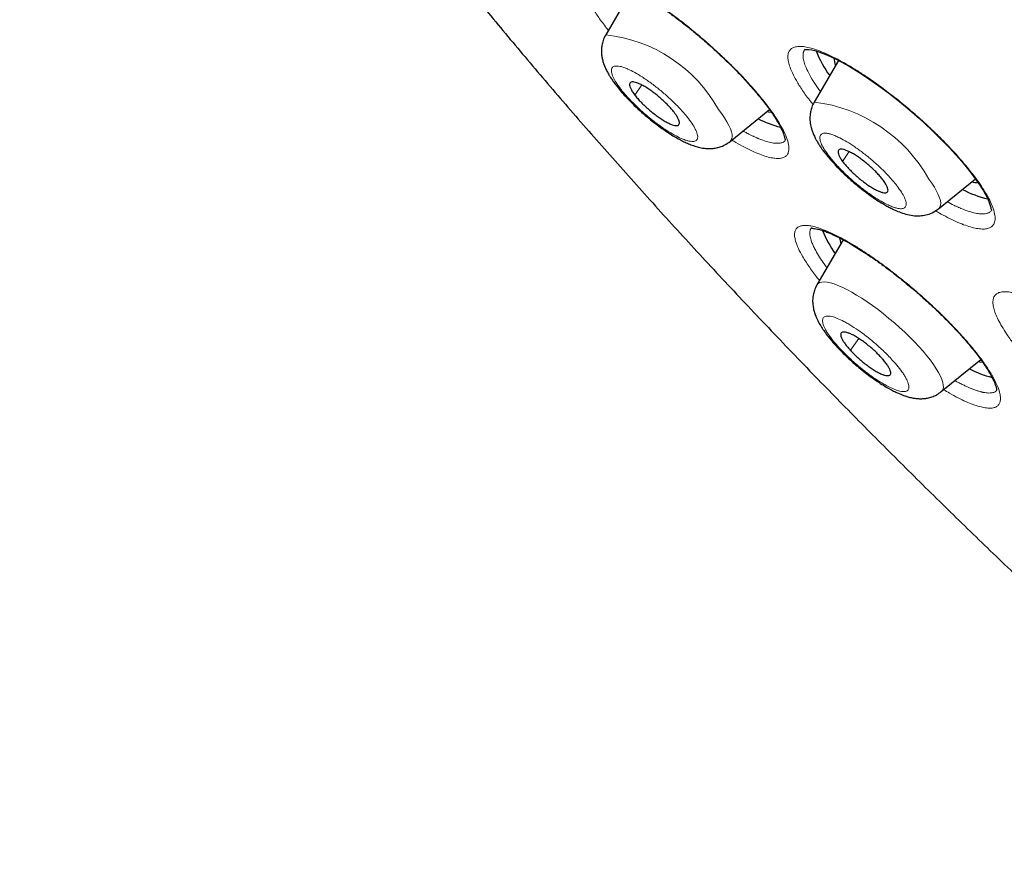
# Model space of a CAD drawing. Header units: millimetres. Extents: x 8 to 1352, y 12 to 1248.
# Tile 86 of 119: x 1141 to 1159, y 574 to 590. Entities that reach past the tile are written whole.
import ezdxf

# ---------------------------------------------------------------- set-up
doc = ezdxf.new("R2010")
doc.units = ezdxf.units.MM

msp = doc.modelspace()

# ---------------------------------------------------------------- linework, layer by layer
at = {"color": 7, "linetype": 'Continuous', "lineweight": 30}
for p, q in [((1152, 590.345), (1151.502, 589.492)), ((1155.844, 589.015), (1155.39, 588.238)), ((1153.821, 587.503), (1154.557, 588.099)), ((1157.709, 586.249), (1158.397, 586.807)), ((1155.933, 585.67), (1155.441, 584.828)), ((1157.76, 582.838), (1158.497, 583.436))]:
    msp.add_line(p, q, dxfattribs=at)
at = {"color": 252, "linetype": 'Continuous', "lineweight": 0}
for p, q in [((1152.173, 588.558), (1152.046, 588.368)), ((1156.041, 587.314), (1155.921, 587.132)), ((1156.224, 583.828), (1156.065, 583.609))]:
    msp.add_line(p, q, dxfattribs=at)
at = {"color": 7, "linetype": 'Continuous', "lineweight": 30, "flags": 128}
for points in [[(1155.218, 589.22), (1155.218, 589.22), (1155.224, 589.219), (1155.234, 589.22), (1155.249, 589.221), (1155.289, 589.219), (1155.347, 589.21), (1155.404, 589.197), (1155.476, 589.176), (1155.558, 589.147), (1155.636, 589.115), (1155.709, 589.082), (1155.776, 589.05), (1155.895, 588.988), (1156.043, 588.905), (1156.221, 588.796), (1156.407, 588.673), (1156.593, 588.543), (1156.774, 588.408), (1156.951, 588.271), (1157.124, 588.129), (1157.354, 587.929), (1157.577, 587.722), (1157.792, 587.511), (1157.915, 587.383), (1158.032, 587.255), (1158.144, 587.128), (1158.248, 587.002), (1158.337, 586.888), (1158.382, 586.827), (1158.42, 586.775), (1158.45, 586.731), (1158.477, 586.69), (1158.51, 586.64), (1158.546, 586.58), (1158.584, 586.513), (1158.619, 586.444), (1158.645, 586.387), (1158.662, 586.344), (1158.672, 586.311), (1158.679, 586.288), (1158.683, 586.272), (1158.687, 586.256), (1158.691, 586.24), (1158.694, 586.228), (1158.697, 586.219), (1158.696, 586.214), (1158.696, 586.214)], [(1154.512, 588.063), (1154.54, 588.058), (1154.591, 588.051)], [(1158.451, 583.398), (1158.48, 583.393), (1158.532, 583.387)]]:
    msp.add_lwpolyline(points, dxfattribs=at)
at = {"color": 252, "linetype": 'Continuous', "lineweight": 0, "flags": 128}
for points in [[(1153.821, 587.503), (1153.838, 587.521), (1153.853, 587.551), (1153.86, 587.589), (1153.858, 587.633), (1153.847, 587.684), (1153.827, 587.741), (1153.799, 587.804), (1153.763, 587.872), (1153.718, 587.945), (1153.666, 588.021), (1153.606, 588.102)], [(1157.709, 586.249), (1157.714, 586.253), (1157.734, 586.279), (1157.746, 586.313), (1157.749, 586.354), (1157.743, 586.401), (1157.728, 586.455), (1157.705, 586.514), (1157.673, 586.579), (1157.633, 586.649), (1157.585, 586.724), (1157.529, 586.802)], [(1157.343, 583.678), (1157.26, 583.766), (1157.172, 583.855), (1157.079, 583.945), (1156.984, 584.033), (1156.885, 584.12), (1156.785, 584.205), (1156.683, 584.288), (1156.581, 584.367), (1156.479, 584.442), (1156.378, 584.513), (1156.279, 584.579), (1156.182, 584.639), (1156.089, 584.694), (1155.999, 584.742), (1155.914, 584.784), (1155.834, 584.819), (1155.76, 584.846), (1155.692, 584.867), (1155.631, 584.879), (1155.577, 584.884), (1155.531, 584.881), (1155.492, 584.871), (1155.462, 584.853), (1155.441, 584.828), (1155.441, 584.828)], [(1157.76, 582.838), (1157.774, 582.851), (1157.791, 582.88), (1157.799, 582.916), (1157.798, 582.96), (1157.789, 583.009), (1157.771, 583.065), (1157.745, 583.127), (1157.71, 583.194), (1157.667, 583.266), (1157.616, 583.342), (1157.558, 583.422), (1157.492, 583.505), (1157.421, 583.59), (1157.343, 583.678)]]:
    msp.add_lwpolyline(points, dxfattribs=at)
at = {"color": 252, "linetype": 'Continuous', "lineweight": 0}
for centre, radius, start, end in [((1151.209, 586.761), 2.747, 29.2273, 83.8784), ((1155.046, 585.415), 2.844, 29.1975, 83.0582)]:
    msp.add_arc(centre, radius, start, end, dxfattribs=at)
at = {"color": 7, "linetype": 'Continuous', "lineweight": 30}
for centre, radius, start, end in [((1157.259, 589.897), 1.963, 201.0749, 216.3985), ((1156.229, 589.1), 0.474, 184.8424, 202.0047), ((1155.259, 589.7), 1.994, 242.7339, 255.5737), ((1158.439, 587.257), 0.522, 257.3267, 270.9902), ((1159.039, 588.269), 1.881, 241.9295, 257.2639), ((1157.369, 586.562), 1.961, 201.4309, 215.9397), ((1156.419, 585.797), 0.566, 188.98, 200.8659), ((1159.193, 585.024), 1.981, 242.7087, 255.7928)]:
    msp.add_arc(centre, radius, start, end, dxfattribs=at)
for points, knots in [([(1142.214, 609.987), (1142.2, 609.97), (1142.154, 609.914), (1142.088, 609.835), (1142.019, 609.752), (1141.968, 609.689), (1141.922, 609.634), (1141.878, 609.581), (1141.834, 609.526), (1141.788, 609.471), (1141.742, 609.413), (1141.695, 609.353), (1141.646, 609.291), (1141.595, 609.225), (1141.542, 609.153), (1141.485, 609.076), (1141.425, 608.991), (1141.362, 608.897), (1141.295, 608.794), (1141.224, 608.679), (1141.151, 608.551), (1141.075, 608.408), (1140.999, 608.251), (1140.923, 608.077), (1140.851, 607.888), (1140.787, 607.692), (1140.732, 607.493), (1140.685, 607.294), (1140.647, 607.088), (1140.616, 606.876), (1140.594, 606.66), (1140.579, 606.438), (1140.573, 606.211), (1140.575, 605.971), (1140.586, 605.726), (1140.606, 605.467), (1140.635, 605.203), (1140.674, 604.925), (1140.723, 604.642), (1140.781, 604.354), (1140.848, 604.061), (1140.924, 603.763), (1141.009, 603.461), (1141.103, 603.154), (1141.205, 602.841), (1141.316, 602.525), (1141.436, 602.203), (1141.564, 601.877), (1141.701, 601.547), (1141.846, 601.211), (1141.999, 600.872), (1142.16, 600.528), (1142.33, 600.179), (1142.507, 599.827), (1142.693, 599.47), (1142.886, 599.109), (1143.087, 598.744), (1143.296, 598.375), (1143.513, 598.002), (1143.737, 597.625), (1143.969, 597.245), (1144.209, 596.861), (1144.456, 596.473), (1144.71, 596.081), (1144.971, 595.686), (1145.24, 595.288), (1145.516, 594.887), (1145.799, 594.482), (1146.089, 594.074), (1146.386, 593.664), (1146.69, 593.25), (1147.001, 592.833), (1147.318, 592.414), (1147.642, 591.992), (1147.973, 591.567), (1148.31, 591.14), (1148.653, 590.71), (1149.003, 590.278), (1149.36, 589.844), (1149.722, 589.408), (1150.091, 588.969), (1150.465, 588.529), (1150.846, 588.087), (1151.233, 587.643), (1151.626, 587.197), (1152.024, 586.749), (1152.428, 586.3), (1152.838, 585.849), (1153.254, 585.397), (1153.675, 584.943), (1154.102, 584.488), (1154.535, 584.031), (1154.973, 583.573), (1155.401, 583.13), (1155.818, 582.702), (1156.224, 582.29), (1156.634, 581.877), (1157.046, 581.465), (1157.462, 581.053), (1157.881, 580.642), (1158.303, 580.231), (1158.727, 579.82), (1159.155, 579.411), (1159.584, 579.002), (1160.017, 578.594), (1160.451, 578.188), (1160.887, 577.783), (1161.325, 577.38), (1161.764, 576.978), (1162.203, 576.58), (1162.642, 576.186), (1163.077, 575.798), (1163.502, 575.421), (1163.902, 575.069), (1164.25, 574.765), (1164.563, 574.493), (1164.854, 574.242), (1165.054, 574.069), (1165.151, 573.986)], [0, 0, 0, 0, 0.001074, 0.003597, 0.005158, 0.006372, 0.007491, 0.008574, 0.00966, 0.010902, 0.012222, 0.013673, 0.015306, 0.017174, 0.019334, 0.021845, 0.024773, 0.028188, 0.032165, 0.036782, 0.042115, 0.048226, 0.055155, 0.062897, 0.071391, 0.080522, 0.089113, 0.097944, 0.106952, 0.116092, 0.125331, 0.134645, 0.144017, 0.153434, 0.163967, 0.173451, 0.183999, 0.194574, 0.205147, 0.215716, 0.22628, 0.236839, 0.247393, 0.257941, 0.268485, 0.279023, 0.289557, 0.300086, 0.310611, 0.321132, 0.331649, 0.342163, 0.352673, 0.363181, 0.373686, 0.384188, 0.394688, 0.405187, 0.415683, 0.426179, 0.436673, 0.447166, 0.457659, 0.468151, 0.478643, 0.489135, 0.499628, 0.510121, 0.520615, 0.53111, 0.541607, 0.552106, 0.562607, 0.573111, 0.583617, 0.594127, 0.604641, 0.615159, 0.625681, 0.636209, 0.646743, 0.657283, 0.66783, 0.678385, 0.688949, 0.699522, 0.710105, 0.7207, 0.731307, 0.741929, 0.752566, 0.76322, 0.773893, 0.784587, 0.794193, 0.803797, 0.813399, 0.822998, 0.832595, 0.842188, 0.851776, 0.861361, 0.870939, 0.880511, 0.890075, 0.899628, 0.909167, 0.918688, 0.928184, 0.937642, 0.947042, 0.956345, 0.965461, 0.974146, 0.981718, 0.987421, 0.993907, 1, 1, 1, 1]), ([(1151.402, 590.558), (1151.402, 590.558), (1151.402, 590.557), (1151.405, 590.558), (1151.412, 590.558), (1151.422, 590.558), (1151.436, 590.558), (1151.455, 590.556), (1151.485, 590.552), (1151.531, 590.543), (1151.601, 590.524), (1151.687, 590.493), (1151.78, 590.455), (1151.864, 590.415), (1151.935, 590.379), (1151.999, 590.345), (1152.069, 590.307), (1152.155, 590.257), (1152.26, 590.194), (1152.376, 590.119), (1152.519, 590.024), (1152.683, 589.909), (1152.867, 589.771), (1153.05, 589.628), (1153.251, 589.463), (1153.468, 589.274), (1153.698, 589.062), (1153.9, 588.863), (1154.075, 588.68), (1154.209, 588.532), (1154.32, 588.403), (1154.406, 588.299), (1154.474, 588.212), (1154.525, 588.144), (1154.562, 588.092), (1154.595, 588.045), (1154.629, 587.995), (1154.667, 587.936), (1154.71, 587.865), (1154.751, 587.792), (1154.785, 587.724), (1154.809, 587.669), (1154.825, 587.625), (1154.835, 587.592), (1154.841, 587.566), (1154.845, 587.549), (1154.848, 587.535), (1154.85, 587.527), (1154.852, 587.525), (1154.854, 587.524)], [0, 0, 0, 0, 0.0089331, 0.0180943, 0.0257179, 0.0342462, 0.0436907, 0.0540999, 0.0658656, 0.0870767, 0.1118534, 0.1401622, 0.1668619, 0.1884808, 0.2049827, 0.2175635, 0.2326322, 0.2511294, 0.2730656, 0.2973431, 0.3213647, 0.3567029, 0.3912184, 0.4249416, 0.4585, 0.5031494, 0.5476179, 0.592414, 0.6269767, 0.6624159, 0.6865505, 0.7106268, 0.732066, 0.7461215, 0.7584337, 0.7690128, 0.7807177, 0.7964244, 0.8161042, 0.8394592, 0.8618503, 0.8816093, 0.8987582, 0.9133174, 0.9256869, 0.9383603, 0.9550617, 0.9757414, 1, 1, 1, 1]), ([(1151.502, 589.492), (1151.484, 589.457), (1151.452, 589.394), (1151.43, 589.302), (1151.422, 589.232), (1151.422, 589.183), (1151.423, 589.148), (1151.426, 589.116), (1151.431, 589.083), (1151.44, 589.034), (1151.457, 588.971), (1151.486, 588.893), (1151.522, 588.818), (1151.559, 588.751), (1151.596, 588.691), (1151.64, 588.626), (1151.698, 588.546), (1151.777, 588.449), (1151.878, 588.335), (1152, 588.209), (1152.135, 588.081), (1152.27, 587.964), (1152.398, 587.86), (1152.523, 587.766), (1152.642, 587.683), (1152.753, 587.613), (1152.849, 587.556), (1152.939, 587.509), (1153.027, 587.468), (1153.119, 587.431), (1153.211, 587.402), (1153.3, 587.381), (1153.382, 587.371), (1153.456, 587.37), (1153.516, 587.375), (1153.576, 587.385), (1153.643, 587.403), (1153.731, 587.439), (1153.789, 587.48), (1153.821, 587.503)], [0, 0, 0, 0, 0.032374, 0.057903, 0.076691, 0.088905, 0.097807, 0.107333, 0.117499, 0.128303, 0.152304, 0.179738, 0.207686, 0.230526, 0.250099, 0.274171, 0.303685, 0.33862, 0.378966, 0.424691, 0.470653, 0.513355, 0.552842, 0.589151, 0.628557, 0.663465, 0.694498, 0.723336, 0.750942, 0.778623, 0.812186, 0.844065, 0.870417, 0.892365, 0.911143, 0.923374, 0.942159, 0.967667, 1, 1, 1, 1]), ([(1152.779, 588.047), (1152.762, 588.068), (1152.727, 588.111), (1152.664, 588.179), (1152.594, 588.248), (1152.52, 588.316), (1152.441, 588.381), (1152.363, 588.44), (1152.285, 588.494), (1152.211, 588.539), (1152.143, 588.574), (1152.083, 588.599), (1152.031, 588.614), (1151.991, 588.616), (1151.963, 588.607), (1151.947, 588.587), (1151.945, 588.555), (1151.956, 588.515), (1151.98, 588.465), (1152.011, 588.415), (1152.036, 588.381), (1152.046, 588.368)], [0, 0, 0, 0, 0.0529252, 0.1073853, 0.1603105, 0.2147706, 0.2676958, 0.3221559, 0.3750811, 0.4295412, 0.4824664, 0.5369265, 0.5898517, 0.6443117, 0.697237, 0.751697, 0.8046223, 0.8590823, 0.9120076, 0.9664676, 1, 1, 1, 1]), ([(1152.046, 588.368), (1152.063, 588.347), (1152.097, 588.304), (1152.16, 588.236), (1152.23, 588.166), (1152.305, 588.099), (1152.384, 588.034), (1152.462, 587.975), (1152.54, 587.921), (1152.613, 587.876), (1152.682, 587.841), (1152.742, 587.815), (1152.793, 587.801), (1152.833, 587.799), (1152.862, 587.808), (1152.877, 587.828), (1152.88, 587.859), (1152.869, 587.9), (1152.845, 587.95), (1152.814, 588), (1152.788, 588.034), (1152.779, 588.047)], [0, 0, 0, 0, 0.052925, 0.107385, 0.160311, 0.214771, 0.267696, 0.322156, 0.375081, 0.429541, 0.482466, 0.536926, 0.589852, 0.644312, 0.697237, 0.751697, 0.804622, 0.859082, 0.912008, 0.966468, 1, 1, 1, 1]), ([(1155.39, 588.238), (1155.374, 588.206), (1155.344, 588.148), (1155.321, 588.062), (1155.312, 587.992), (1155.31, 587.93), (1155.313, 587.872), (1155.322, 587.815), (1155.334, 587.759), (1155.352, 587.7), (1155.377, 587.635), (1155.405, 587.574), (1155.432, 587.525), (1155.451, 587.491), (1155.475, 587.452), (1155.511, 587.396), (1155.566, 587.32), (1155.635, 587.231), (1155.719, 587.134), (1155.815, 587.03), (1155.923, 586.922), (1156.042, 586.81), (1156.172, 586.699), (1156.303, 586.593), (1156.435, 586.496), (1156.555, 586.413), (1156.659, 586.348), (1156.744, 586.299), (1156.821, 586.259), (1156.907, 586.217), (1157.011, 586.175), (1157.131, 586.138), (1157.249, 586.118), (1157.365, 586.115), (1157.477, 586.131), (1157.597, 586.171), (1157.67, 586.222), (1157.709, 586.249)], [0, 0, 0, 0, 0.028929, 0.052904, 0.071994, 0.08705, 0.10526, 0.121839, 0.137965, 0.157628, 0.181107, 0.204941, 0.220763, 0.230605, 0.242466, 0.265415, 0.294513, 0.327648, 0.362302, 0.398487, 0.436228, 0.475554, 0.516501, 0.55861, 0.597214, 0.637394, 0.670899, 0.697726, 0.7212, 0.747981, 0.782668, 0.824109, 0.866506, 0.896739, 0.928011, 0.962116, 1, 1, 1, 1]), ([(1156.681, 586.775), (1156.665, 586.796), (1156.632, 586.838), (1156.572, 586.906), (1156.503, 586.975), (1156.43, 587.043), (1156.352, 587.109), (1156.274, 587.17), (1156.195, 587.225), (1156.121, 587.273), (1156.05, 587.311), (1155.988, 587.339), (1155.934, 587.357), (1155.89, 587.363), (1155.858, 587.357), (1155.839, 587.34), (1155.833, 587.312), (1155.84, 587.273), (1155.86, 587.226), (1155.888, 587.178), (1155.912, 587.144), (1155.921, 587.132)], [0, 0, 0, 0, 0.0529252, 0.1073853, 0.1603105, 0.2147706, 0.2676958, 0.3221559, 0.3750811, 0.4295412, 0.4824664, 0.5369265, 0.5898517, 0.6443117, 0.697237, 0.751697, 0.8046223, 0.8590823, 0.9120076, 0.9664676, 1, 1, 1, 1]), ([(1155.921, 587.132), (1155.937, 587.111), (1155.97, 587.069), (1156.03, 587.001), (1156.098, 586.932), (1156.172, 586.864), (1156.25, 586.798), (1156.328, 586.737), (1156.406, 586.682), (1156.481, 586.634), (1156.551, 586.596), (1156.614, 586.568), (1156.668, 586.55), (1156.712, 586.544), (1156.744, 586.55), (1156.763, 586.567), (1156.769, 586.596), (1156.762, 586.634), (1156.742, 586.681), (1156.713, 586.729), (1156.69, 586.763), (1156.681, 586.775)], [0, 0, 0, 0, 0.052925, 0.107385, 0.160311, 0.214771, 0.267696, 0.322156, 0.375081, 0.429541, 0.482466, 0.536926, 0.589852, 0.644312, 0.697237, 0.751697, 0.804622, 0.859082, 0.912008, 0.966468, 1, 1, 1, 1]), ([(1155.338, 585.886), (1155.338, 585.886), (1155.338, 585.884), (1155.356, 585.885), (1155.396, 585.882), (1155.453, 585.872), (1155.524, 585.852), (1155.602, 585.824), (1155.674, 585.795), (1155.739, 585.767), (1155.798, 585.739), (1155.859, 585.708), (1155.931, 585.671), (1156.019, 585.623), (1156.122, 585.563), (1156.236, 585.493), (1156.375, 585.404), (1156.537, 585.294), (1156.739, 585.148), (1156.96, 584.979), (1157.196, 584.785), (1157.407, 584.602), (1157.593, 584.432), (1157.757, 584.276), (1157.918, 584.114), (1158.065, 583.959), (1158.195, 583.814), (1158.305, 583.684), (1158.4, 583.566), (1158.478, 583.463), (1158.537, 583.38), (1158.586, 583.308), (1158.63, 583.24), (1158.673, 583.167), (1158.713, 583.094), (1158.745, 583.027), (1158.765, 582.976), (1158.777, 582.939), (1158.785, 582.912), (1158.789, 582.891), (1158.791, 582.874), (1158.792, 582.862), (1158.792, 582.859), (1158.793, 582.86), (1158.793, 582.86)], [0, 0, 0, 0, 0.0190456, 0.044977, 0.0691206, 0.0955969, 0.1245466, 0.1477537, 0.1687245, 0.1859554, 0.1994144, 0.2133723, 0.2296637, 0.2489786, 0.2713274, 0.295602, 0.3195918, 0.3549315, 0.389533, 0.4343043, 0.4782976, 0.5218027, 0.554152, 0.5869186, 0.620944, 0.6562748, 0.6854445, 0.7150792, 0.7424422, 0.7667653, 0.7880655, 0.8039597, 0.8219058, 0.8427192, 0.8662862, 0.8894474, 0.9107149, 0.9254337, 0.9392614, 0.9524068, 0.9648801, 0.9781112, 0.9962674, 1, 1, 1, 1]), ([(1155.441, 584.827), (1155.424, 584.794), (1155.393, 584.734), (1155.371, 584.645), (1155.362, 584.576), (1155.361, 584.522), (1155.363, 584.476), (1155.369, 584.427), (1155.384, 584.347), (1155.417, 584.246), (1155.467, 584.14), (1155.524, 584.043), (1155.583, 583.955), (1155.654, 583.86), (1155.733, 583.764), (1155.82, 583.667), (1155.909, 583.575), (1156.007, 583.479), (1156.112, 583.382), (1156.226, 583.285), (1156.345, 583.189), (1156.469, 583.097), (1156.592, 583.012), (1156.706, 582.94), (1156.805, 582.883), (1156.889, 582.84), (1156.957, 582.808), (1157.017, 582.783), (1157.074, 582.761), (1157.141, 582.74), (1157.212, 582.722), (1157.286, 582.711), (1157.358, 582.705), (1157.431, 582.707), (1157.508, 582.718), (1157.589, 582.74), (1157.676, 582.777), (1157.731, 582.817), (1157.76, 582.838)], [0, 0, 0, 0, 0.030791, 0.055489, 0.074175, 0.08699, 0.099369, 0.114729, 0.13329, 0.174109, 0.212953, 0.246437, 0.276786, 0.310797, 0.348898, 0.380152, 0.412728, 0.44629, 0.480881, 0.516547, 0.553336, 0.591303, 0.630404, 0.667029, 0.699332, 0.727293, 0.750885, 0.770185, 0.788713, 0.809227, 0.836467, 0.857212, 0.878533, 0.901151, 0.921167, 0.944273, 0.970546, 1, 1, 1, 1]), ([(1156.638, 583.477), (1156.617, 583.499), (1156.574, 583.545), (1156.502, 583.613), (1156.425, 583.68), (1156.347, 583.743), (1156.268, 583.8), (1156.192, 583.849), (1156.12, 583.891), (1156.056, 583.922), (1155.999, 583.942), (1155.952, 583.951), (1155.917, 583.949), (1155.894, 583.935), (1155.884, 583.91), (1155.887, 583.874), (1155.904, 583.829), (1155.933, 583.776), (1155.975, 583.716), (1156.02, 583.66), (1156.053, 583.623), (1156.065, 583.609)], [0, 0, 0, 0, 0.052925, 0.107385, 0.160311, 0.214771, 0.267696, 0.322156, 0.375081, 0.429541, 0.482466, 0.536926, 0.589852, 0.644312, 0.697237, 0.751697, 0.804622, 0.859082, 0.912008, 0.966468, 1, 1, 1, 1]), ([(1156.065, 583.609), (1156.086, 583.587), (1156.129, 583.541), (1156.202, 583.473), (1156.278, 583.406), (1156.357, 583.343), (1156.436, 583.286), (1156.511, 583.236), (1156.583, 583.195), (1156.648, 583.164), (1156.705, 583.143), (1156.751, 583.134), (1156.787, 583.137), (1156.81, 583.151), (1156.82, 583.176), (1156.816, 583.211), (1156.8, 583.256), (1156.77, 583.309), (1156.729, 583.369), (1156.684, 583.426), (1156.651, 583.463), (1156.638, 583.477)], [0, 0, 0, 0, 0.0529252, 0.1073853, 0.1603105, 0.2147706, 0.2676958, 0.3221559, 0.3750811, 0.4295412, 0.4824664, 0.5369265, 0.5898517, 0.6443117, 0.697237, 0.751697, 0.8046223, 0.8590823, 0.9120076, 0.9664676, 1, 1, 1, 1])]:
    msp.add_open_spline(points, degree=3, knots=knots, dxfattribs=at)
at = {"color": 252, "linetype": 'Continuous', "lineweight": 0}
for points, knots in [([(1151.551, 589.577), (1151.54, 589.591), (1151.471, 589.675), (1151.37, 589.817), (1151.252, 590), (1151.166, 590.163), (1151.11, 590.304), (1151.087, 590.422), (1151.096, 590.506), (1151.128, 590.562), (1151.174, 590.596), (1151.239, 590.614), (1151.321, 590.616), (1151.419, 590.602), (1151.532, 590.571), (1151.66, 590.524), (1151.8, 590.461), (1151.952, 590.384), (1152.115, 590.293), (1152.285, 590.188), (1152.463, 590.072), (1152.646, 589.944), (1152.833, 589.806), (1153.021, 589.659), (1153.209, 589.506), (1153.395, 589.345), (1153.578, 589.181), (1153.755, 589.014), (1153.944, 588.827), (1154.139, 588.623), (1154.332, 588.404), (1154.488, 588.211), (1154.612, 588.043), (1154.707, 587.902), (1154.786, 587.77), (1154.854, 587.635), (1154.903, 587.504), (1154.925, 587.385), (1154.914, 587.3), (1154.881, 587.242), (1154.834, 587.207), (1154.768, 587.187), (1154.685, 587.185), (1154.587, 587.198), (1154.474, 587.228), (1154.346, 587.275), (1154.205, 587.337), (1154.052, 587.415), (1153.935, 587.48), (1153.866, 587.522), (1153.854, 587.53)], [0, 0, 0, 0, 0.0052194, 0.0316085, 0.0578839, 0.0844199, 0.1108019, 0.1370613, 0.1636523, 0.1836384, 0.2033703, 0.2230606, 0.2429261, 0.2630537, 0.2828422, 0.3024924, 0.3222003, 0.3422702, 0.3620558, 0.3817294, 0.4014601, 0.421371, 0.4410996, 0.4608149, 0.4806922, 0.5004136, 0.5203204, 0.5401324, 0.5599049, 0.5864267, 0.6126918, 0.6392912, 0.6592804, 0.6790184, 0.6987474, 0.7187018, 0.7450353, 0.7715433, 0.7978895, 0.8176887, 0.837385, 0.857142, 0.8771208, 0.8968274, 0.9164938, 0.9362874, 0.9563803, 0.9761341, 0.9958001, 1, 1, 1, 1]), ([(1155.369, 588.194), (1155.333, 588.24), (1155.24, 588.356), (1155.123, 588.528), (1155.018, 588.705), (1154.951, 588.85), (1154.913, 588.965), (1154.897, 589.055), (1154.901, 589.13), (1154.923, 589.191), (1154.963, 589.237), (1155.022, 589.266), (1155.097, 589.278), (1155.19, 589.274), (1155.299, 589.255), (1155.422, 589.218), (1155.558, 589.166), (1155.707, 589.099), (1155.867, 589.017), (1156.037, 588.921), (1156.213, 588.813), (1156.415, 588.679), (1156.644, 588.517), (1156.897, 588.323), (1157.128, 588.135), (1157.334, 587.956), (1157.515, 587.792), (1157.689, 587.625), (1157.874, 587.439), (1158.063, 587.236), (1158.248, 587.02), (1158.395, 586.831), (1158.51, 586.669), (1158.597, 586.531), (1158.666, 586.404), (1158.723, 586.275), (1158.761, 586.151), (1158.768, 586.04), (1158.745, 585.962), (1158.701, 585.911), (1158.643, 585.882), (1158.567, 585.868), (1158.474, 585.872), (1158.366, 585.891), (1158.244, 585.926), (1158.108, 585.977), (1157.958, 586.045), (1157.805, 586.123), (1157.7, 586.183), (1157.65, 586.212)], [0, 0, 0, 0, 0.017632, 0.044042, 0.070293, 0.096732, 0.116532, 0.136145, 0.155742, 0.175499, 0.195448, 0.215096, 0.234641, 0.254282, 0.274357, 0.294047, 0.313552, 0.333064, 0.353101, 0.372786, 0.392303, 0.411833, 0.438273, 0.464363, 0.490549, 0.510175, 0.529933, 0.54964, 0.569272, 0.595671, 0.621757, 0.648169, 0.668011, 0.687607, 0.707215, 0.727087, 0.753233, 0.779569, 0.805784, 0.825349, 0.844877, 0.864544, 0.884525, 0.904028, 0.923538, 0.943232, 0.963295, 0.982875, 1, 1, 1, 1]), ([(1155.505, 588.434), (1155.469, 588.484), (1155.392, 588.592), (1155.303, 588.742), (1155.238, 588.875), (1155.199, 588.984), (1155.18, 589.076), (1155.182, 589.131), (1155.188, 589.161), (1155.19, 589.169), (1155.193, 589.177), (1155.195, 589.184), (1155.199, 589.192), (1155.202, 589.199), (1155.205, 589.205), (1155.209, 589.211), (1155.214, 589.218), (1155.218, 589.223), (1155.221, 589.226)], [0, 0, 0, 0, 0.132856, 0.285054, 0.442288, 0.563556, 0.687658, 0.830001, 0.846209, 0.862462, 0.87876, 0.895103, 0.911491, 0.927924, 0.944402, 0.956512, 0.975005, 1, 1, 1, 1]), ([(1153.045, 587.93), (1153.023, 587.958), (1152.98, 588.013), (1152.903, 588.099), (1152.801, 588.206), (1152.695, 588.308), (1152.589, 588.401), (1152.481, 588.492), (1152.371, 588.577), (1152.262, 588.654), (1152.16, 588.723), (1152.04, 588.795), (1151.926, 588.851), (1151.838, 588.886), (1151.771, 588.905), (1151.703, 588.914), (1151.655, 588.907), (1151.625, 588.885), (1151.607, 588.854), (1151.605, 588.81), (1151.62, 588.753), (1151.645, 588.691), (1151.693, 588.604), (1151.767, 588.499), (1151.845, 588.402), (1151.922, 588.316), (1152.023, 588.209), (1152.13, 588.107), (1152.235, 588.014), (1152.343, 587.923), (1152.454, 587.838), (1152.562, 587.761), (1152.665, 587.692), (1152.785, 587.62), (1152.899, 587.564), (1152.987, 587.529), (1153.054, 587.51), (1153.122, 587.5), (1153.17, 587.508), (1153.199, 587.529), (1153.218, 587.561), (1153.22, 587.605), (1153.205, 587.662), (1153.18, 587.724), (1153.133, 587.811), (1153.074, 587.89), (1153.045, 587.93)], [0, 0, 0, 0, 0.020042, 0.039941, 0.060018, 0.092459, 0.108645, 0.125024, 0.157464, 0.173651, 0.190029, 0.219974, 0.249999, 0.270023, 0.289923, 0.310018, 0.342459, 0.358645, 0.375024, 0.407464, 0.423651, 0.440029, 0.469974, 0.499999, 0.520023, 0.539923, 0.560019, 0.592459, 0.608645, 0.625024, 0.657464, 0.673651, 0.69003, 0.719974, 0.749999, 0.770023, 0.789923, 0.810019, 0.842459, 0.858645, 0.875024, 0.907464, 0.923651, 0.94003, 0.969995, 1, 1, 1, 1]), ([(1154.847, 587.518), (1154.84, 587.511), (1154.822, 587.49), (1154.772, 587.473), (1154.699, 587.466), (1154.607, 587.476), (1154.495, 587.503), (1154.401, 587.537), (1154.338, 587.564), (1154.318, 587.572), (1154.298, 587.581), (1154.277, 587.591), (1154.256, 587.6), (1154.226, 587.614), (1154.181, 587.637), (1154.124, 587.666), (1154.082, 587.689), (1154.064, 587.7)], [0, 0, 0, 0, 0.0642826, 0.1917211, 0.3204796, 0.4505584, 0.5819577, 0.7306755, 0.7502843, 0.7699216, 0.7895874, 0.8092816, 0.8290042, 0.8487553, 0.892831, 0.9524057, 1, 1, 1, 1]), ([(1156.957, 586.645), (1156.937, 586.672), (1156.896, 586.726), (1156.822, 586.812), (1156.724, 586.918), (1156.62, 587.02), (1156.516, 587.114), (1156.409, 587.206), (1156.298, 587.294), (1156.189, 587.374), (1156.086, 587.445), (1155.963, 587.521), (1155.846, 587.582), (1155.754, 587.622), (1155.684, 587.645), (1155.611, 587.66), (1155.558, 587.657), (1155.523, 587.64), (1155.5, 587.613), (1155.492, 587.573), (1155.502, 587.52), (1155.522, 587.461), (1155.564, 587.377), (1155.632, 587.276), (1155.707, 587.181), (1155.78, 587.095), (1155.878, 586.989), (1155.982, 586.887), (1156.086, 586.793), (1156.193, 586.701), (1156.303, 586.613), (1156.413, 586.533), (1156.516, 586.462), (1156.638, 586.386), (1156.756, 586.325), (1156.848, 586.285), (1156.918, 586.262), (1156.991, 586.247), (1157.044, 586.25), (1157.078, 586.267), (1157.102, 586.294), (1157.11, 586.334), (1157.1, 586.387), (1157.08, 586.446), (1157.039, 586.529), (1156.984, 586.607), (1156.957, 586.645)], [0, 0, 0, 0, 0.020042, 0.039941, 0.060018, 0.092459, 0.108645, 0.125024, 0.157464, 0.173651, 0.190029, 0.219974, 0.249999, 0.270023, 0.289923, 0.310018, 0.342459, 0.358645, 0.375024, 0.407464, 0.423651, 0.440029, 0.469974, 0.499999, 0.520023, 0.539923, 0.560019, 0.592459, 0.608645, 0.625024, 0.657464, 0.673651, 0.69003, 0.719974, 0.749999, 0.770023, 0.789923, 0.810019, 0.842459, 0.858645, 0.875024, 0.907464, 0.923651, 0.94003, 0.969995, 1, 1, 1, 1]), ([(1158.693, 586.21), (1158.679, 586.197), (1158.649, 586.172), (1158.583, 586.154), (1158.5, 586.151), (1158.398, 586.165), (1158.275, 586.198), (1158.173, 586.236), (1158.105, 586.265), (1158.083, 586.274), (1158.061, 586.284), (1158.038, 586.294), (1158.016, 586.305), (1157.962, 586.331), (1157.912, 586.357), (1157.87, 586.379)], [0, 0, 0, 0, 0.123414, 0.248529, 0.375343, 0.503858, 0.634073, 0.781915, 0.801444, 0.821011, 0.840614, 0.860253, 0.879929, 0.899642, 1, 1, 1, 1]), ([(1155.49, 584.911), (1155.47, 584.934), (1155.394, 585.027), (1155.288, 585.177), (1155.173, 585.355), (1155.089, 585.514), (1155.042, 585.639), (1155.023, 585.736), (1155.024, 585.808), (1155.044, 585.865), (1155.082, 585.906), (1155.139, 585.932), (1155.212, 585.941), (1155.303, 585.934), (1155.409, 585.911), (1155.53, 585.872), (1155.666, 585.817), (1155.812, 585.747), (1155.97, 585.663), (1156.138, 585.565), (1156.313, 585.454), (1156.494, 585.332), (1156.68, 585.199), (1156.869, 585.057), (1157.058, 584.907), (1157.246, 584.75), (1157.452, 584.57), (1157.672, 584.368), (1157.899, 584.144), (1158.092, 583.94), (1158.254, 583.758), (1158.386, 583.6), (1158.504, 583.448), (1158.618, 583.287), (1158.721, 583.122), (1158.803, 582.962), (1158.849, 582.835), (1158.866, 582.738), (1158.864, 582.664), (1158.843, 582.606), (1158.804, 582.564), (1158.747, 582.537), (1158.673, 582.527), (1158.583, 582.534), (1158.476, 582.557), (1158.355, 582.596), (1158.221, 582.651), (1158.074, 582.722), (1157.935, 582.796), (1157.841, 582.852), (1157.805, 582.874)], [0, 0, 0, 0, 0.008954, 0.035501, 0.061885, 0.088156, 0.114764, 0.134744, 0.15448, 0.174183, 0.194068, 0.214194, 0.233988, 0.253648, 0.273372, 0.293454, 0.313248, 0.332928, 0.352663, 0.372593, 0.392334, 0.412053, 0.431925, 0.451658, 0.471568, 0.491391, 0.511168, 0.5377, 0.563977, 0.590585, 0.610584, 0.630329, 0.650064, 0.670026, 0.696371, 0.722891, 0.749244, 0.769063, 0.78877, 0.80853, 0.828505, 0.848223, 0.867898, 0.887698, 0.907795, 0.927548, 0.947219, 0.967003, 0.9871, 1, 1, 1, 1]), ([(1155.629, 585.149), (1155.61, 585.173), (1155.557, 585.243), (1155.487, 585.35), (1155.432, 585.444), (1155.398, 585.507), (1155.38, 585.545), (1155.363, 585.581), (1155.349, 585.616), (1155.336, 585.65), (1155.324, 585.689), (1155.313, 585.734), (1155.307, 585.783), (1155.309, 585.819), (1155.314, 585.845), (1155.32, 585.862), (1155.327, 585.878), (1155.334, 585.889), (1155.34, 585.895), (1155.341, 585.897)], [0, 0, 0, 0, 0.065081, 0.189199, 0.316718, 0.359998, 0.403656, 0.447693, 0.492108, 0.536902, 0.582074, 0.655175, 0.736706, 0.826666, 0.864321, 0.903278, 0.943536, 0.985096, 1, 1, 1, 1]), ([(1159.194, 583.624), (1159.179, 583.643), (1159.105, 583.733), (1159.011, 583.865), (1158.909, 584.02), (1158.836, 584.149), (1158.78, 584.266), (1158.742, 584.372), (1158.723, 584.465), (1158.722, 584.543), (1158.74, 584.606), (1158.777, 584.654), (1158.832, 584.687), (1158.904, 584.703), (1158.993, 584.702), (1159.098, 584.685), (1159.219, 584.653), (1159.353, 584.604), (1159.499, 584.54), (1159.657, 584.461), (1159.824, 584.369), (1160, 584.263), (1160.181, 584.145), (1160.367, 584.017), (1160.556, 583.878), (1160.746, 583.731), (1160.935, 583.577), (1161.143, 583.399), (1161.365, 583.199), (1161.595, 582.976), (1161.791, 582.772), (1161.956, 582.589), (1162.091, 582.43), (1162.212, 582.275), (1162.329, 582.112), (1162.436, 581.944), (1162.522, 581.779), (1162.572, 581.646), (1162.593, 581.544), (1162.594, 581.465), (1162.576, 581.401), (1162.539, 581.353), (1162.485, 581.32), (1162.414, 581.303), (1162.325, 581.303), (1162.219, 581.32), (1162.099, 581.352), (1161.966, 581.4), (1161.82, 581.465), (1161.66, 581.543), (1161.544, 581.611), (1161.485, 581.645)], [0, 0, 0, 0, 0.007146, 0.033604, 0.053406, 0.073031, 0.092647, 0.112426, 0.132366, 0.152022, 0.171589, 0.191263, 0.211337, 0.231035, 0.250559, 0.270101, 0.290156, 0.309856, 0.329386, 0.348924, 0.368844, 0.388493, 0.408056, 0.42772, 0.447367, 0.467132, 0.486856, 0.506497, 0.532917, 0.559023, 0.585449, 0.60531, 0.624919, 0.644539, 0.664422, 0.69059, 0.716947, 0.743174, 0.762773, 0.78232, 0.801993, 0.82197, 0.841491, 0.861016, 0.880722, 0.900795, 0.920374, 0.939911, 0.959599, 0.979633, 1, 1, 1, 1]), ([(1156.847, 583.428), (1156.82, 583.458), (1156.765, 583.516), (1156.675, 583.605), (1156.56, 583.71), (1156.445, 583.808), (1156.335, 583.893), (1156.226, 583.974), (1156.118, 584.046), (1156.016, 584.107), (1155.923, 584.159), (1155.818, 584.208), (1155.725, 584.238), (1155.658, 584.248), (1155.612, 584.246), (1155.57, 584.23), (1155.548, 584.198), (1155.545, 584.155), (1155.553, 584.103), (1155.577, 584.039), (1155.618, 583.965), (1155.667, 583.889), (1155.742, 583.787), (1155.841, 583.672), (1155.939, 583.569), (1156.029, 583.481), (1156.144, 583.375), (1156.259, 583.278), (1156.368, 583.193), (1156.478, 583.112), (1156.585, 583.04), (1156.687, 582.978), (1156.781, 582.927), (1156.886, 582.878), (1156.979, 582.848), (1157.046, 582.838), (1157.092, 582.84), (1157.134, 582.856), (1157.155, 582.887), (1157.158, 582.931), (1157.15, 582.983), (1157.126, 583.046), (1157.086, 583.12), (1157.037, 583.197), (1156.962, 583.299), (1156.885, 583.385), (1156.847, 583.428)], [0, 0, 0, 0, 0.0200416, 0.0399412, 0.0600185, 0.0924588, 0.1086452, 0.1250239, 0.1574643, 0.1736507, 0.1900295, 0.2199736, 0.2499991, 0.2700229, 0.2899225, 0.3100185, 0.3424588, 0.3586452, 0.3750239, 0.4074643, 0.4236507, 0.4400295, 0.4699736, 0.4999992, 0.520023, 0.5399226, 0.5600185, 0.5924589, 0.6086452, 0.625024, 0.6574644, 0.6736507, 0.6900295, 0.7199736, 0.7499992, 0.770023, 0.7899226, 0.8100185, 0.8424589, 0.8586453, 0.875024, 0.9074644, 0.9236508, 0.9400296, 0.9699947, 1, 1, 1, 1]), ([(1158.793, 582.859), (1158.792, 582.857), (1158.78, 582.84), (1158.741, 582.823), (1158.67, 582.809), (1158.603, 582.814), (1158.557, 582.822), (1158.542, 582.825), (1158.526, 582.828), (1158.511, 582.832), (1158.495, 582.836), (1158.472, 582.842), (1158.436, 582.852), (1158.382, 582.871), (1158.323, 582.894), (1158.26, 582.92), (1158.2, 582.948), (1158.13, 582.982), (1158.068, 583.014), (1158.027, 583.037), (1158.014, 583.044)], [0, 0, 0, 0, 0.014484, 0.144852, 0.276544, 0.425593, 0.445246, 0.464927, 0.484636, 0.504374, 0.524141, 0.543936, 0.58811, 0.647817, 0.723056, 0.77566, 0.833856, 0.897643, 0.967022, 1, 1, 1, 1])]:
    msp.add_open_spline(points, degree=3, knots=knots, dxfattribs=at)

doc.saveas('drawing.dxf')
